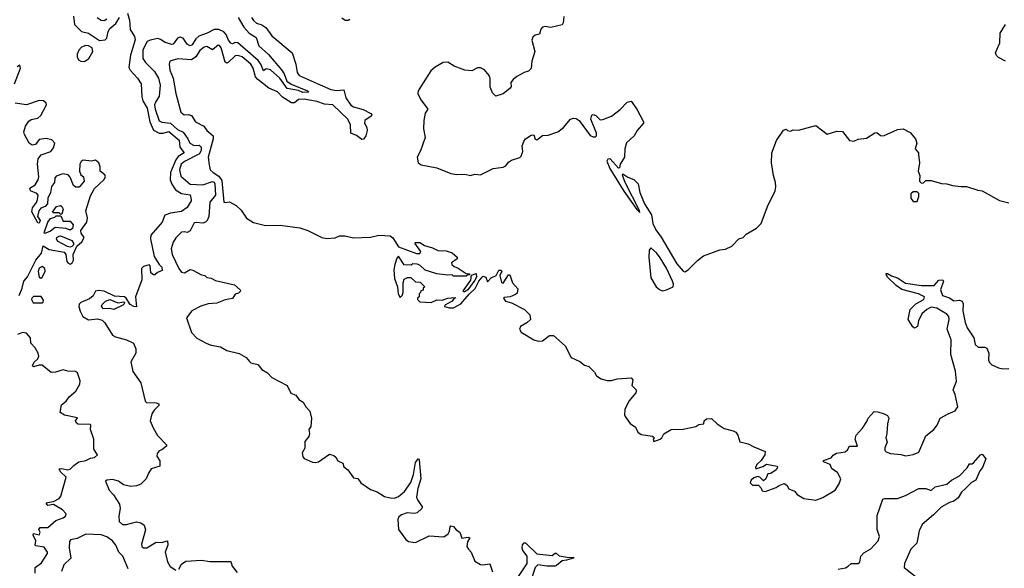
# Model space of a CAD drawing. Extents: x 2029662 to 2246637, y 225654 to 401419.
# Tile 85 of 256: x 2148166 to 2155153, y 288910 to 292799. Entities that reach past the tile are written whole.
import ezdxf

# ---------------------------------------------------------------- set-up
doc = ezdxf.new("R2010")
doc.units = 0

msp = doc.modelspace()

# ---------------------------------------------------------------- linework, layer by layer
at = {"layer": '0CON20XD'}
for points in [[(2148546.8, 292825), (2148554.5, 292764.5), (2148605, 292716.7), (2148655, 292704.3), (2148732.6, 292652.6), (2148772.7, 292657.3), (2148785, 292668.8), (2148792.8, 292715), (2148805, 292736.4), (2148847.5, 292772.5), (2148874.8, 292815)], [(2148931.4, 292845), (2148945.5, 292795), (2148949, 292729), (2148981.3, 292681.3), (2148986.4, 292656.4), (2148952.8, 292547.2), (2148940.8, 292460.8), (2148950.6, 292440.6), (2149003.1, 292385), (2149027.8, 292345), (2149032.6, 292252.6), (2149040.5, 292225), (2149071.6, 292171.6), (2149089.1, 292075), (2149115, 292016.2), (2149155, 291994.8), (2149185, 291996.1), (2149225, 292007.4), (2149296.7, 291945), (2149302, 291895), (2149333.8, 291855), (2149290.1, 291829.9), (2149273.1, 291806.9), (2149236, 291715), (2149234.7, 291665), (2149244.5, 291634.5), (2149272.4, 291592.4), (2149315, 291567.6), (2149376.9, 291556.9), (2149383.8, 291525), (2149383.3, 291515), (2149355, 291468.8), (2149315, 291440), (2149235, 291428), (2149195, 291412.5), (2149176.2, 291365), (2149097.1, 291272.9), (2149094.3, 291245.7), (2149119.5, 291119.5), (2149156, 291065), (2149174.2, 291045), (2149178, 291022), (2149145, 291007.5), (2149125, 290990), (2149115, 290990), (2149097.5, 291005), (2149092.5, 291055), (2149085, 291062.5), (2149045, 291048.8), (2149031.2, 291035), (2149032.5, 290955), (2148988.9, 290835), (2148995, 290764), (2148976.7, 290765), (2148950.7, 290780.7), (2148922.5, 290825), (2148910, 290835), (2148838.7, 290838.7), (2148765, 290874.4), (2148725, 290880.5), (2148705, 290875.7), (2148687.2, 290842.8), (2148660.6, 290819.4), (2148598.8, 290795), (2148587.6, 290782.4), (2148585.6, 290765), (2148595, 290733.8), (2148615, 290694.4), (2148655, 290672.5), (2148718.7, 290678.7), (2148750.1, 290670.1), (2148770.9, 290650.9), (2148825, 290563.5), (2148845, 290551.7), (2148925, 290530.3), (2148972.9, 290505), (2148990.9, 290465), (2148990.4, 290435), (2148955.3, 290374.7), (2148967.9, 290305), (2149026.2, 290225), (2149056.2, 290095), (2149066, 290086), (2149135, 290082.2), (2149153.8, 290075), (2149154.2, 290065), (2149119.3, 290030.7), (2149103.9, 290006.1), (2149092, 289955), (2149112, 289905), (2149145, 289851.4), (2149207.8, 289785), (2149207.5, 289775), (2149175, 289750.5), (2149155, 289743.1), (2149142.2, 289725), (2149140, 289705), (2149161.2, 289671.2), (2149160.7, 289635), (2149099.6, 289615), (2149079.5, 289585), (2149064.6, 289545.4), (2149025, 289505.3), (2148995, 289494.7), (2148955, 289490.6), (2148902, 289502), (2148866.7, 289526.7), (2148825, 289540.4), (2148784.6, 289535.4), (2148775, 289526.7), (2148800, 289465), (2148831.3, 289431.3), (2148875.3, 289365), (2148879.5, 289335), (2148868.8, 289278.8), (2148870.8, 289240.8), (2148895, 289220.9), (2148925, 289220), (2148995, 289239.9), (2149025, 289232.8), (2149048.9, 289215), (2149058, 289182), (2149031.2, 289081.2), (2149033.1, 289065), (2149045, 289055.5), (2149067.1, 289055), (2149134.2, 289094.2), (2149172.4, 289092.4), (2149216, 289105), (2149217.3, 289075), (2149198.9, 289025), (2149215.9, 288955), (2149233.4, 288923.4), (2149275, 288897.1)], [(2152027.8, 292822.2), (2152022.9, 292777.1), (2152015, 292764.2), (2151935, 292743.6), (2151895, 292750.8), (2151875, 292745.7), (2151865, 292732.5), (2151855, 292696.7), (2151825, 292690.4), (2151806.2, 292675), (2151800.9, 292655), (2151822, 292575), (2151800, 292505), (2151795.7, 292454.3), (2151775.7, 292434.3), (2151745, 292425.7), (2151693, 292397), (2151666.7, 292375), (2151651.2, 292355), (2151652.5, 292325), (2151647.5, 292315), (2151596.1, 292273.9), (2151545, 292257.5), (2151521.7, 292281.7), (2151505, 292320), (2151503.6, 292383.6), (2151496.7, 292405), (2151463.6, 292443.6), (2151435, 292457.5), (2151415, 292457.5), (2151375, 292436.7), (2151325, 292441.2), (2151249.3, 292469.3), (2151205, 292497.5), (2151170, 292495), (2151115, 292462.5), (2151084.2, 292435.8), (2151029.2, 292350.8), (2150994.1, 292295.9), (2150992, 292275), (2151015, 292230), (2151062.5, 292165), (2151043.1, 292136.9), (2151034.3, 292085), (2151032, 292025), (2151043.8, 291965), (2151009.5, 291870.5), (2150986.7, 291825), (2150992.5, 291785), (2151015, 291771.2), (2151125, 291750), (2151225, 291709.2), (2151265, 291702.5), (2151325, 291704.2), (2151365, 291695.7), (2151395, 291703.8), (2151435, 291700), (2151525, 291744), (2151596.8, 291753.2), (2151615, 291763.8), (2151635, 291790), (2151655, 291803.8), (2151715, 291822.5), (2151725, 291832.5), (2151736.7, 291865), (2151732.5, 291905), (2151743.9, 291936.1), (2151756.1, 291953.9), (2151795, 291980), (2151815, 291982.5), (2151825, 291952.5), (2151835, 291946.7), (2151875, 291978), (2151915, 291980.8), (2151985, 292004.4), (2152026, 292035), (2152075.5, 292094.5), (2152095, 292102.2), (2152115, 292099.5), (2152135, 292085.4), (2152215, 291979.5), (2152235, 291968.1), (2152251.7, 291968.3), (2152258.1, 291975), (2152259.3, 291995), (2152220, 292095), (2152225, 292123.3), (2152235, 292126.2), (2152255, 292120), (2152285, 292090), (2152305, 292092), (2152365, 292115.8), (2152427, 292163), (2152477.5, 292215), (2152505, 292222.5), (2152546.2, 292165), (2152592.5, 292075), (2152592.5, 292065), (2152547, 292013), (2152526.7, 291975), (2152472.9, 291927.1), (2152460.6, 291885), (2152458, 291825), (2152426.7, 291775), (2152421.7, 291748.3), (2152415, 291746.7), (2152355, 291813.1), (2152339.2, 291810.8), (2152332.7, 291797.3), (2152353.7, 291745), (2152453.7, 291583.7), (2152545, 291453.8), (2152566.7, 291433.3), (2152565, 291447.5), (2152461.9, 291645), (2152443.8, 291696.2), (2152445, 291706.7), (2152482.1, 291682.1), (2152525, 291666), (2152553.8, 291635), (2152566.9, 291575), (2152599.1, 291495), (2152650, 291415), (2152658, 291355), (2152680, 291310), (2152717.4, 291257.4), (2152829.5, 291069.5), (2152875, 291015.8), (2152887, 291013), (2152910, 291025), (2152975, 291093.3), (2153017.5, 291125), (2153135, 291167.5), (2153175, 291172.5), (2153220, 291195), (2153270, 291245), (2153300, 291255), (2153320.7, 291279.3), (2153395, 291322.5), (2153427.5, 291355), (2153472.5, 291475), (2153526.7, 291585), (2153532.5, 291615), (2153530, 291645), (2153513.9, 291693.9), (2153500, 291785), (2153503.9, 291856.1), (2153536.4, 291943.6), (2153585, 292016.7), (2153605, 292022.5), (2153615, 292013.3), (2153635, 292010), (2153655, 292018.8), (2153693, 292017), (2153815, 292050), (2153895, 291987.5), (2153965, 292010), (2154005, 292007.5), (2154053.6, 291943.6), (2154085, 291937.5), (2154117, 291953), (2154175, 291958.8), (2154235, 291997.5), (2154248.8, 291998.8), (2154275, 291978.8), (2154295, 291976.2), (2154395, 292021.2), (2154435, 292026.7), (2154485, 292000), (2154523.8, 291955), (2154532, 291925), (2154520, 291885), (2154543.3, 291855), (2154544, 291844), (2154550, 291785), (2154542.5, 291725), (2154552.5, 291695), (2154550, 291655), (2154565, 291640), (2154578.3, 291641.7), (2154595, 291660), (2154635, 291660), (2154707, 291637), (2154745, 291636.2), (2154785, 291623.8), (2154845, 291616.7), (2154885, 291616.7), (2154965, 291590), (2154995, 291586.7), (2155118.3, 291518.3), (2155185, 291501.2)], [(2148715, 292816.2), (2148745, 292797.3), (2148765, 292794.5), (2148784.2, 292805)], [(2149717.1, 292815), (2149757.1, 292747.1), (2149795, 292704.3), (2149843, 292673), (2149863.3, 292615), (2149931.9, 292551.9), (2150024.8, 292445), (2150043.1, 292415), (2150062.6, 292362.6), (2150092.1, 292342.1), (2150208, 292295), (2150216.7, 292285), (2150175, 292283.5), (2150145, 292298.4), (2150065, 292310.8), (2150011.5, 292385), (2149945, 292444.3), (2149915, 292450.3), (2149895, 292437.1), (2149876.9, 292485), (2149859.1, 292509.1), (2149715, 292635.9), (2149695, 292638.2), (2149675, 292627.8), (2149665, 292632.4), (2149648.6, 292655), (2149632.3, 292695), (2149615, 292713.4), (2149579.5, 292729.5), (2149545, 292730.8), (2149496.3, 292703.7), (2149436.9, 292683.1), (2149415, 292663.3), (2149389.2, 292620.8), (2149375, 292613.6), (2149354.9, 292624.9), (2149325, 292667.7), (2149305, 292675.4), (2149285, 292669.1), (2149255, 292625.3), (2149245, 292622.8), (2149198.1, 292638.1), (2149165, 292659.8), (2149145.2, 292665.2), (2149091.4, 292655), (2149070.8, 292645), (2149039.5, 292585), (2149040, 292525), (2149057.7, 292495), (2149123, 292433), (2149151.1, 292385), (2149161.9, 292335), (2149156.2, 292256.2), (2149128.8, 292215), (2149123.5, 292195), (2149127.4, 292165), (2149155, 292083.5), (2149175, 292073), (2149235, 292066.4), (2149285, 292019.8), (2149325, 292003.2), (2149360.3, 291955), (2149372.4, 291925), (2149405, 291907.2), (2149439.3, 291909.3), (2149453.8, 291895), (2149454.3, 291875), (2149441.8, 291848.2), (2149335, 291793.4), (2149311, 291775), (2149298.9, 291735), (2149309.3, 291689.3), (2149375, 291632.4), (2149465, 291628.8), (2149535, 291653), (2149547, 291647), (2149551, 291635), (2149555.7, 291555), (2149516.2, 291505), (2149508.2, 291405), (2149496.8, 291375), (2149485, 291363.3), (2149465, 291356.7), (2149417.7, 291362.3), (2149405, 291358.5), (2149375, 291302.1), (2149355, 291290.4), (2149335, 291295.4)], [(2149811.4, 292815), (2149825, 292794.2), (2149845.6, 292775.6), (2149885, 292762.1), (2149911.9, 292745), (2149954.2, 292685), (2150099.2, 292565), (2150124.7, 292484.7), (2150135.5, 292425), (2150148.9, 292405), (2150276.8, 292346.8), (2150375, 292304), (2150415, 292296.5), (2150465, 292301.5), (2150481, 292245), (2150515, 292193.3), (2150535, 292180.8), (2150603.7, 292163.7), (2150658.6, 292135), (2150666, 292125), (2150660, 292115), (2150614.4, 292085), (2150613.5, 292065), (2150629.5, 292035), (2150631.5, 292015), (2150621.8, 291975), (2150605, 291952.9), (2150595, 291949.4), (2150555, 291978.8), (2150515, 291994), (2150512.6, 292055), (2150494.8, 292094.8), (2150387.1, 292195), (2150330.1, 292200.1), (2150275, 292218.9), (2150185, 292235.2), (2150145, 292232.8), (2150115, 292211.1), (2150095, 292210.8), (2150030.1, 292250.1), (2149995, 292288.2), (2149935, 292314.4), (2149855.7, 292375.7), (2149839.7, 292395), (2149822.8, 292455), (2149806.9, 292485), (2149745, 292535.7), (2149715, 292545.2), (2149695, 292542.9), (2149645, 292495.4), (2149635, 292492.2), (2149625, 292498.1), (2149595, 292600), (2149585, 292615.7), (2149575, 292618.6), (2149535, 292586), (2149495, 292609.4), (2149475, 292605.6), (2149445, 292582.2), (2149415, 292535.7), (2149385, 292515.7), (2149287.7, 292522.3), (2149232.5, 292505), (2149226.4, 292483.6), (2149230.9, 292440.9), (2149254.2, 292384.2), (2149273.9, 292276.1), (2149310, 292145), (2149334.2, 292124.2), (2149365, 292126.7), (2149385, 292120), (2149414.3, 292074.3), (2149472.5, 292045), (2149493.3, 292015), (2149540, 291975), (2149540, 291955), (2149504.5, 291825), (2149509.7, 291770.3), (2149518.1, 291735), (2149538.1, 291715), (2149580.3, 291690.3), (2149600, 291660), (2149615, 291506.7), (2149625, 291502.5), (2149655, 291508), (2149701.7, 291481.7), (2149738.8, 291448.8), (2149775, 291393.3), (2149825, 291361.2), (2149909.3, 291339.3), (2150015, 291342.5), (2150153, 291323), (2150210, 291305), (2150310, 291255), (2150345, 291247.5), (2150405, 291252.5), (2150435, 291267.5), (2150473, 291267), (2150535, 291252.5), (2150655, 291257.5), (2150715, 291272.5), (2150795, 291267.5), (2150815, 291252.5), (2150855, 291190), (2150980.7, 291140.7), (2151005, 291142.5), (2151012.5, 291155), (2150970, 291215), (2150975, 291220), (2151005, 291220), (2151038.3, 291198.3), (2151095, 291182.5), (2151133, 291163), (2151191.7, 291161.7), (2151235, 291147.5), (2151270, 291115), (2151270, 291105), (2151230, 291075), (2151232.5, 291065), (2151249.3, 291049.3), (2151276.7, 291036.7), (2151335, 291000), (2151358.3, 290998.3), (2151358.3, 290991.7), (2151345, 290990), (2151335, 290980), (2151245, 290980), (2151235, 290990), (2151205, 290987.5), (2151125, 290997.5), (2151043, 291023), (2151005, 291060), (2150987, 291067), (2150955, 291067.5), (2150945, 291060), (2150895, 291062.5), (2150855, 291122.5), (2150842.1, 291107.9), (2150826.9, 291065), (2150821.2, 291025), (2150826.7, 290965), (2150847.5, 290905), (2150852.5, 290855), (2150865, 290830), (2150880, 290845), (2150887.5, 290865), (2150887.5, 290935), (2150895, 290960), (2150918.3, 290971.7), (2150941.7, 290971.7), (2150975, 290940), (2151008.3, 290938.3), (2151040, 290905), (2151030, 290895), (2151028.3, 290881.7), (2151011.7, 290878.3), (2151010, 290865), (2151000, 290855), (2151000, 290835), (2150990, 290825), (2150990, 290815), (2151005, 290800), (2151085, 290793.3), (2151127, 290813), (2151165, 290810), (2151203.9, 290826.1), (2151255, 290830), (2151257.5, 290825), (2151247.5, 290822.5), (2151235.8, 290804.2), (2151182.5, 290775), (2151180, 290765), (2151215, 290757.5), (2151245, 290756.7), (2151295.9, 290784.1), (2151355, 290853.3), (2151397.3, 290892.7), (2151423.9, 290946.1), (2151447.5, 290975), (2151455, 290980), (2151473, 290973), (2151485, 290940), (2151511.7, 290968.3), (2151546.7, 290985), (2151567, 291023), (2151583, 291023), (2151586.7, 291015), (2151581.7, 291008.3)], [(2150509.1, 292800.9), (2150497.3, 292792.7), (2150475, 292794.3), (2150451, 292811)], [(2155161.2, 292505), (2155110.9, 292530.9), (2155096.5, 292546.5), (2155090.6, 292565), (2155120.4, 292635), (2155124.5, 292705), (2155160.9, 292765)], [(2148625, 292502.7), (2148656.4, 292525), (2148684.4, 292575), (2148679.6, 292599.6), (2148655, 292614.5), (2148635, 292616.7), (2148605, 292605.6), (2148585, 292582.9), (2148572.9, 292555), (2148572.7, 292535), (2148584.4, 292515), (2148598.8, 292505), (2148625, 292502.7)], [(2148130, 292345), (2148172.5, 292455), (2148166.4, 292476.4), (2148147.5, 292465)], [(2148162.5, 290845), (2148182.9, 290895), (2148195, 290945.6), (2148222.6, 290977.4), (2148279.6, 291095), (2148320, 291145), (2148332.7, 291197.3), (2148375, 291170.8), (2148480.7, 291150.7), (2148492.5, 291135), (2148500, 291085), (2148506.7, 291075), (2148525, 291066.7), (2148538.8, 291075), (2148546.7, 291095), (2148546.4, 291133.6), (2148572.5, 291195), (2148606, 291225), (2148623.3, 291255), (2148603.3, 291285), (2148598.8, 291305), (2148642, 291365), (2148646.2, 291395), (2148635.8, 291445), (2148668.7, 291551.3), (2148698, 291602), (2148762.5, 291665), (2148773.8, 291685), (2148769.5, 291699.5), (2148737.5, 291725), (2148736.1, 291756.1), (2148726.7, 291785), (2148705, 291802.5), (2148675, 291797.5), (2148617, 291803), (2148602.5, 291795), (2148593.9, 291776.1), (2148590, 291725), (2148600.7, 291700.7), (2148620, 291685), (2148622.5, 291655), (2148587, 291613), (2148565, 291612.5), (2148547.5, 291625), (2148524.2, 291684.2), (2148510, 291700), (2148472.7, 291707.3), (2148425, 291690), (2148414.3, 291675), (2148412.5, 291645), (2148392.4, 291617.6), (2148385.6, 291574.4), (2148366, 291535), (2148363.3, 291495), (2148346.1, 291473.9), (2148315, 291463.3), (2148301.2, 291445), (2148292.5, 291405), (2148312.5, 291375), (2148305, 291357.5), (2148295, 291360), (2148253, 291437), (2148256.7, 291465), (2148285.6, 291504.4), (2148292.5, 291525), (2148296.7, 291555), (2148287.5, 291567.5), (2148242.5, 291585), (2148237.5, 291605), (2148275, 291628.8), (2148298, 291665), (2148301.2, 291685), (2148292.9, 291775), (2148296.8, 291813.2), (2148318, 291842), (2148386.7, 291865), (2148405, 291890), (2148415.5, 291925), (2148395, 291948.6), (2148355, 291958), (2148305, 291950), (2148277.5, 291915), (2148255, 291908.8), (2148233.8, 291925), (2148200.8, 291985), (2148196, 292005), (2148208, 292045), (2148230.5, 292079.5), (2148248.3, 292091.7), (2148295, 292102), (2148315, 292121.2), (2148356.5, 292195), (2148355, 292208.8), (2148335, 292224.5), (2148305, 292226.4), (2148215, 292195.8), (2148135, 292207.1)], [(2154535, 291510), (2154547.5, 291545), (2154547.5, 291567.5), (2154535, 291580), (2154505, 291580), (2154490, 291565), (2154490, 291535), (2154505, 291510), (2154535, 291510)], [(2148465, 291420), (2148455, 291420), (2148445, 291430), (2148405, 291430), (2148400, 291435), (2148427.5, 291475), (2148455, 291481.2), (2148466, 291475), (2148475.7, 291455), (2148465, 291420)], [(2148345, 291282.5), (2148340, 291285), (2148342.5, 291295), (2148366.7, 291365), (2148385, 291390), (2148415, 291400), (2148425, 291410), (2148458.3, 291408.3), (2148475, 291370), (2148525, 291370), (2148546.2, 291345), (2148540.7, 291319.3), (2148525, 291307.5), (2148495, 291320), (2148417, 291327), (2148385, 291300), (2148345, 291282.5)], [(2149335, 291295.4), (2149315, 291292.5), (2149275, 291254), (2149255, 291223.3), (2149241.1, 291175), (2149248.3, 291135), (2149295, 291034.4), (2149315, 291008.6), (2149335, 291004), (2149375, 291027.5), (2149395, 291023.8), (2149455, 290990), (2149480, 290985), (2149495, 290972.5), (2149525, 290967.5), (2149555, 290950), (2149689.5, 290919.5), (2149730, 290885), (2149732.5, 290875), (2149718.3, 290861.7), (2149695, 290852.5), (2149675, 290823.3), (2149625, 290813.3), (2149565, 290789.2), (2149502.5, 290785), (2149451.3, 290768.7), (2149388, 290735), (2149348.8, 290685), (2149385, 290582.5), (2149422.7, 290542.7), (2149493, 290503), (2149525, 290490.8), (2149590.5, 290480.5), (2149635, 290453.3), (2149723.9, 290433.9), (2149772.5, 290405), (2149796.7, 290375), (2149806.1, 290366.1), (2149855, 290356), (2149885, 290320), (2149923.3, 290295), (2149955, 290263.3), (2150063.8, 290205), (2150090.7, 290150.7), (2150125, 290136.7), (2150145.8, 290105.8), (2150177.7, 290087.7), (2150196.2, 290055), (2150224, 290025), (2150236.7, 289975), (2150232.5, 289915), (2150217.5, 289895), (2150223.3, 289865), (2150216.7, 289845), (2150190.5, 289809.5), (2150189.3, 289760.7), (2150170.7, 289729.3), (2150175, 289700), (2150185, 289687.5), (2150243, 289663), (2150265, 289660), (2150286.1, 289663.9), (2150365, 289720), (2150395, 289710), (2150408.8, 289698.8), (2150422.9, 289672.9), (2150460, 289655), (2150465, 289630), (2150495, 289607.5), (2150535, 289552.5), (2150565, 289546.7), (2150587.5, 289515), (2150655, 289468), (2150701.7, 289451.7), (2150755, 289420), (2150795, 289408.8), (2150825, 289407.5), (2150855, 289418.6), (2150897.3, 289455), (2150941.4, 289518.6), (2150960.8, 289575), (2150975, 289660), (2150995, 289687.5), (2151000, 289680), (2151011.5, 289545), (2150990.9, 289475), (2150982.5, 289415), (2150988, 289395), (2151022.5, 289345), (2151020, 289335), (2150987, 289303), (2150965, 289297.5), (2150915, 289302.5), (2150875, 289290), (2150857.5, 289275), (2150850, 289255), (2150854, 289185), (2150905, 289113.8), (2150925, 289098.8), (2150975, 289094), (2151070.7, 289139.3), (2151176.4, 289133.6), (2151207.5, 289155), (2151217, 289173), (2151220, 289205), (2151225, 289210), (2151245, 289206.7), (2151263.6, 289183.6), (2151290, 289165), (2151303.6, 289123.6), (2151345, 289130), (2151360, 289125), (2151343.6, 289096.4), (2151340, 289065), (2151350, 289045), (2151370, 289025), (2151395, 288960), (2151435, 288937.5), (2151453.6, 288933.6), (2151501.7, 288941.7), (2151520, 288885)], [(2148525, 291187.5), (2148505, 291192.5), (2148435, 291230), (2148426.7, 291245), (2148430, 291255), (2148444.1, 291265.9), (2148455, 291266.2), (2148535, 291233.3), (2148547.5, 291215), (2148547, 291203), (2148535, 291192.5), (2148525, 291187.5)], [(2152727, 290877), (2152755, 290883.3), (2152803.8, 290906.2), (2152805.5, 290925), (2152798.8, 290945), (2152755, 291037.1), (2152711.5, 291111.5), (2152685, 291147.5), (2152645, 291182.5), (2152633.6, 291166.4), (2152630, 291115), (2152645, 290970), (2152683.3, 290905), (2152705, 290887.5), (2152727, 290877)], [(2148315, 290968), (2148325, 290974.2), (2148346.7, 291015), (2148343.3, 291035), (2148325, 291050), (2148305, 291036.7), (2148296.2, 291015), (2148303.2, 290973.2), (2148315, 290968)], [(2151581.7, 291008.3), (2151573.9, 290986.1), (2151586.1, 290936.1), (2151597.7, 290932.3), (2151635, 290990), (2151645, 290990), (2151663.9, 290933.9), (2151701.7, 290891.7), (2151695, 290860), (2151685, 290850), (2151646.4, 290833.6), (2151605, 290830), (2151600, 290825), (2151612.5, 290805), (2151655, 290792.5), (2151747.5, 290745), (2151787, 290707), (2151790, 290675), (2151765, 290650), (2151720, 290625), (2151712.5, 290605), (2151723.6, 290583.6), (2151815, 290530), (2151845, 290520), (2151876.7, 290523.3), (2151925, 290560), (2151955, 290560), (2152036.4, 290486.4), (2152080, 290405), (2152140, 290375), (2152175, 290350), (2152205, 290340), (2152245, 290300), (2152260, 290275), (2152293, 290253), (2152335, 290242.5), (2152365, 290242.5), (2152405, 290252.5), (2152505, 290260), (2152517.5, 290245), (2152510, 290205), (2152540, 290175), (2152540, 290165), (2152537.5, 290155), (2152487.5, 290095), (2152460, 290035), (2152457, 289997), (2152462.5, 289985), (2152497, 289937), (2152535, 289910), (2152552.5, 289875), (2152575, 289858.8), (2152655.9, 289845.9), (2152670, 289835), (2152660, 289825), (2152665, 289810), (2152710, 289825), (2152722.5, 289835), (2152737, 289863), (2152790, 289895), (2152875, 289896.7), (2152964.1, 289915.9), (2152985, 289930), (2153020, 289935), (2153023.9, 289956.1), (2153040.6, 289969.4), (2153075, 289971.2), (2153115, 289933.3), (2153165, 289900), (2153230, 289885), (2153247.5, 289875), (2153262.5, 289855), (2153276.4, 289806.4), (2153335, 289793.3), (2153375, 289770), (2153455, 289737.5), (2153453.3, 289715), (2153426.6, 289673.4), (2153396.2, 289645), (2153387.5, 289625), (2153390, 289615), (2153438.8, 289631.2), (2153465, 289647.5), (2153540, 289635), (2153542.5, 289625), (2153533, 289607), (2153495, 289582.5), (2153475, 289580), (2153460, 289545), (2153445, 289530), (2153417, 289557), (2153405, 289560), (2153375, 289552.5), (2153357.5, 289535), (2153350, 289515), (2153365, 289500), (2153408.3, 289498.3), (2153428.3, 289478.3), (2153435, 289460), (2153455, 289453.3), (2153535, 289482.5), (2153555, 289497.5), (2153591.7, 289511.7), (2153609.3, 289499.3), (2153625, 289473.3), (2153665, 289457.5), (2153683.6, 289433.6), (2153730, 289405), (2153815, 289392.5), (2153865, 289412.5), (2153952.5, 289465), (2153980.7, 289509.3), (2153993.3, 289545), (2153969.3, 289589.3), (2153930, 289615), (2153917.5, 289645), (2153870, 289665), (2153870, 289675), (2153925, 289692.5), (2153938.3, 289711.7), (2153962.7, 289727.3), (2154022.5, 289735), (2154040.5, 289749.5), (2154055, 289776.2), (2154110, 289775), (2154093.8, 289825), (2154100.8, 289855), (2154145.6, 289904.4), (2154178.3, 289951.7), (2154186.4, 289973.6), (2154229.3, 290020.7), (2154255, 290020), (2154300, 290005), (2154323, 289993), (2154332.5, 289975), (2154323.6, 289933.6), (2154320, 289865), (2154311.2, 289835), (2154322.5, 289805), (2154306.2, 289765), (2154305.8, 289745), (2154314.2, 289735), (2154345, 289724.7), (2154417.8, 289717.8), (2154455, 289707.8), (2154505.7, 289715.7), (2154545.9, 289734.1), (2154595, 289848.1), (2154653.8, 289895), (2154676.2, 289925), (2154697.5, 289975), (2154753.8, 290006.2), (2154805, 290026.7), (2154822, 290055), (2154805, 290142.5), (2154788.8, 290175), (2154813.4, 290236.6), (2154807.3, 290307.3), (2154772.5, 290425), (2154775, 290528.8), (2154748.3, 290605), (2154762.5, 290675), (2154760.3, 290695), (2154745, 290712.7), (2154675, 290754.1), (2154635, 290761.1), (2154604.2, 290745), (2154568, 290715), (2154544, 290665), (2154536.2, 290625), (2154515, 290613.3), (2154502.7, 290622.7), (2154470, 290675), (2154485.6, 290744.4), (2154524.2, 290785), (2154582.9, 290815), (2154586.7, 290835), (2154545, 290856.7), (2154425, 290886.7), (2154385.7, 290915), (2154325, 290974), (2154313.8, 290995), (2154315, 291000), (2154325, 291000), (2154352.7, 290982.7), (2154395, 290968.5), (2154451.6, 290931.6), (2154565, 290916.1), (2154655, 290914.4), (2154688, 290952), (2154717.5, 290955), (2154721.1, 290945), (2154701.1, 290885), (2154714.4, 290845), (2154765, 290827.5), (2154795, 290806.9), (2154835, 290812.1), (2154853.8, 290803.8), (2154860.5, 290785), (2154857.8, 290735), (2154875, 290652.5), (2154890, 290615), (2154936.2, 290545), (2154946.4, 290496.4), (2154968.3, 290478.3), (2155015, 290478), (2155029.7, 290469.7), (2155042, 290435), (2155040.8, 290385), (2155047.9, 290367.9), (2155063.4, 290353.4), (2155110.9, 290330.9), (2155143, 290323), (2155185, 290325.6)], [(2151325, 290870), (2151315, 290870), (2151315, 290880), (2151367, 290953), (2151371.7, 290988.3), (2151405, 291000), (2151406.7, 290975), (2151396.1, 290953.9), (2151345.9, 290884.1), (2151325, 290870)], [(2148325, 290792), (2148333.6, 290796.4), (2148335, 290810), (2148317.8, 290837.8), (2148265, 290836.9), (2148252, 290825), (2148250, 290815), (2148262.3, 290792.3), (2148325, 290792)], [(2148835, 290744), (2148805, 290752), (2148760.5, 290750.5), (2148746.7, 290765), (2148750.5, 290779.5), (2148775, 290803.8), (2148805, 290816.7), (2148862.3, 290792.3), (2148905, 290800), (2148910, 290795), (2148907.5, 290785), (2148897.5, 290775), (2148835, 290744)], [(2148275.7, 288874.3), (2148275.6, 288915), (2148321.2, 288948.8), (2148363.6, 289015), (2148364.4, 289025), (2148338.8, 289058.8), (2148280, 289070), (2148276, 289075), (2148280.6, 289105), (2148260.8, 289145), (2148265, 289156.7), (2148305, 289146.7), (2148312, 289165), (2148301.2, 289185), (2148310.3, 289199.7), (2148365, 289198.9), (2148422, 289248), (2148475, 289267.1), (2148490.7, 289279.3), (2148495, 289296), (2148468.9, 289325), (2148405, 289361.9), (2148365, 289354.3), (2148353.8, 289365), (2148362.5, 289377.5), (2148405, 289384), (2148446.2, 289403.8), (2148457.5, 289422.5), (2148495.3, 289555), (2148455.6, 289595), (2148446.2, 289615), (2148465, 289617.7), (2148505, 289607.9), (2148525, 289612.5), (2148550.4, 289639.6), (2148585, 289664.1), (2148634.2, 289675), (2148668.1, 289691.9), (2148696.7, 289695), (2148717.1, 289715), (2148691.1, 289755), (2148691.4, 289825), (2148667.5, 289895), (2148670, 289925), (2148665, 289930), (2148580.7, 289930.7), (2148568.8, 289938.8), (2148562.5, 289955), (2148576.1, 289976.1), (2148485, 289996.2), (2148452.5, 290015), (2148461.7, 290068.3), (2148496.7, 290095), (2148516.7, 290125), (2148565, 290166.7), (2148592.5, 290215), (2148595, 290240), (2148576, 290295), (2148562.5, 290305), (2148507.5, 290307.5), (2148475, 290317.1), (2148419.7, 290300.3), (2148388.7, 290298.7), (2148325, 290350.8), (2148305, 290351.2), (2148265, 290337.5), (2148256, 290346), (2148269.2, 290370.8), (2148295, 290395.7), (2148300.8, 290415), (2148298.1, 290435), (2148275, 290473.8), (2148245.3, 290505), (2148241.8, 290545), (2148215, 290577.2), (2148185, 290582.8), (2148151.4, 290568.6)], [(2153975, 288903.8), (2154025, 288914), (2154043.8, 288925), (2154066.8, 288943.2), (2154115, 288944.2), (2154127.7, 288952.3), (2154134.4, 288995), (2154155, 289020.6), (2154205, 289048.8), (2154257.7, 289105), (2154268.3, 289135), (2154250.9, 289185), (2154250.4, 289285), (2154291.1, 289398.9), (2154305, 289404.4), (2154395, 289405.5), (2154451.4, 289425), (2154546.7, 289475), (2154596.1, 289476.1), (2154635, 289462.5), (2154663, 289487), (2154745, 289505.6), (2154779.2, 289535), (2154833.9, 289566.1), (2154888.6, 289621.4), (2154905, 289650), (2154925, 289650), (2154935, 289657.5), (2154983.3, 289715), (2154995, 289718.8), (2155022.5, 289685), (2154997.1, 289625), (2154978.6, 289601.4), (2154950.5, 289535), (2154921.1, 289518.9), (2154875, 289472.9), (2154849.9, 289450.1), (2154825, 289409.2), (2154795, 289386.1), (2154764, 289376), (2154705, 289343.1), (2154651.3, 289288.7), (2154569.5, 289220.5), (2154548.5, 289175), (2154532.7, 289087.3), (2154488.6, 289045), (2154444.4, 288945), (2154441.4, 288915), (2154531.2, 288845)], [(2148935.9, 288905), (2148897.5, 288995), (2148868.9, 289025), (2148848.5, 289075), (2148825, 289104.6), (2148785, 289133.8), (2148745, 289146.9), (2148635, 289153.1), (2148575, 289121.9), (2148527.7, 289112.3), (2148520.6, 289099.4), (2148517.3, 289055), (2148528.2, 288981.8), (2148480, 288935), (2148463.6, 288886.4)], [(2151705, 288852.5), (2151766.7, 288945), (2151767.8, 288995), (2151736.2, 289035), (2151732.3, 289052.3), (2151734.2, 289075.8), (2151745, 289090), (2151755, 289090), (2151835, 289013.3), (2151945, 289001.2), (2151965, 289017.5), (2151973, 289017), (2151995, 288998.8), (2152065, 288987.5), (2152095, 288990), (2152095, 288982.5), (2152045, 288966.7), (2152015, 288963.8), (2151975, 288928.8), (2151965, 288926.2), (2151905.8, 288925.8), (2151843.3, 288935), (2151822.9, 288915), (2151790, 288815)], [(2149295, 288904.4), (2149315, 288940), (2149345, 288960), (2149455, 288968.6), (2149515, 288958.3), (2149665, 288958.8), (2149674.2, 288925), (2149709.9, 288879.9)]]:
    msp.add_lwpolyline(points, dxfattribs=at)

doc.saveas('drawing.dxf')
